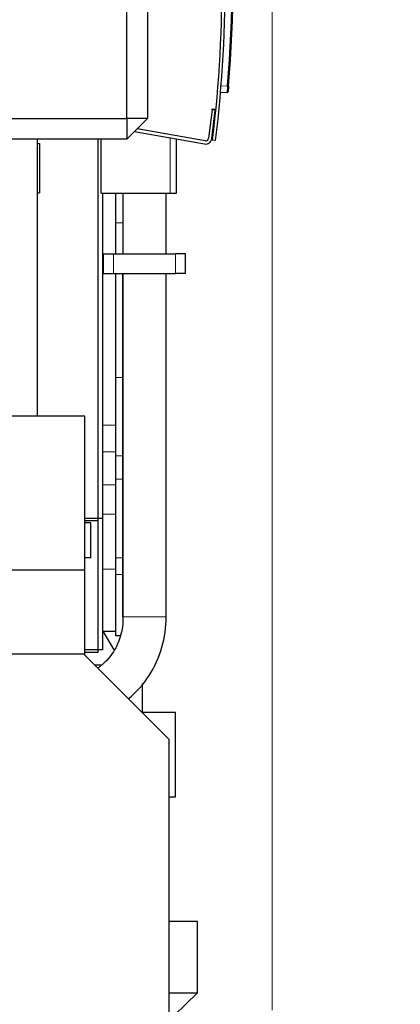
# Model space of a CAD drawing. Header units: inches. Extents: x 0 to 20790, y -12 to 14700.
# Tile 107 of 133: x 10870 to 11240, y 10333 to 11291. Entities that reach past the tile are written whole.
import ezdxf

# ---------------------------------------------------------------- set-up
doc = ezdxf.new("R2010")
doc.units = ezdxf.units.IN
doc.layers.add('1', color=7, linetype='Continuous', true_color=0xffffff)
doc.layers.add('254', color=7, linetype='Continuous', true_color=0xffffff)
doc.styles.add('latin_extended', font='simplex.shx')
doc.dimstyles.get("Standard").update_dxf_attribs({"dimtxt": 0.18, "dimasz": 0.18, "dimexe": 0.18, "dimexo": 0.0625, "dimgap": 0.09, "dimtad": 0, "dimtih": 1, "dimtoh": 1, "dimdec": 4, "dimzin": 0, "dimdsep": 46, "dimtxsty": 'Standard', "dimcen": 0.09, "dimadec": 0, "dimazin": 0, "dimtfac": 1, "dimtdec": 4, "dimtofl": 0, "dimtmove": 0, "dimatfit": 3, "dimfxl": 1, "dimtolj": 1, "dimtzin": 0, "dimarcsym": 0})

# ---------------------------------------------------------------- blocks, each defined once
blk = doc.blocks.new('_U4')
at = {"layer": '254', "color": 3, "linetype": 'Continuous', "lineweight": 13, "transparency": 16777216}
for p, q in [((10638.29, 12657.56), (11582.33, 12657.56)), ((11547.33, 12535.06), (11547.33, 9160.06)), ((10401.29, 9037.56), (11582.33, 9037.56))]:
    blk.add_line(p, q, dxfattribs=at)
at = {"layer": '254', "color": 3, "transparency": 16777216}
for points in [[(11567.74, 12535.06), (11526.91, 12535.06), (11547.33, 12657.56)], [(11526.91, 9160.06), (11567.74, 9160.06), (11547.33, 9037.56)]]:
    blk.add_solid(points, dxfattribs=at)
at = {"layer": 'Defpoints', "color": 0, "transparency": 16777216}
for p in [(10603.29, 12657.56), (10366.29, 9037.56), (11547.33, 9037.56)]:
    blk.add_point(p, dxfattribs=at)
at = {"layer": '254', "color": 2, "lineweight": 13, "transparency": 16777216, "insert": (11363.58, 10631.73), "char_height": 122.5, "attachment_point": 1, "rotation": 90, "style": 'latin_extended'}
blk.add_mtext('\\A1;3620', dxfattribs=at)
blk = doc.blocks.new('_U13')
at = {"layer": '254', "color": 3, "linetype": 'Continuous', "lineweight": 13, "transparency": 16777216}
for p, q in [((8726.29, 11650.56), (8726.29, 13088.87)), ((11115.35, 10326.95), (11115.35, 13088.87)), ((8848.79, 13053.87), (10992.85, 13053.87))]:
    blk.add_line(p, q, dxfattribs=at)
at = {"layer": '254', "color": 3, "transparency": 16777216}
for points in [[(8848.79, 13074.29), (8848.79, 13033.46), (8726.29, 13053.87)], [(10992.85, 13033.46), (10992.85, 13074.29), (11115.35, 13053.87)]]:
    blk.add_solid(points, dxfattribs=at)
at = {"layer": 'Defpoints', "color": 0, "transparency": 16777216}
for p in [(11115.35, 13053.87), (8726.29, 11615.56), (11115.35, 10291.95)]:
    blk.add_point(p, dxfattribs=at)
at = {"layer": '254', "color": 2, "lineweight": 13, "transparency": 16777216, "insert": (9707.9, 13237.62), "char_height": 122.5, "attachment_point": 1, "style": 'latin_extended'}
blk.add_mtext('\\A1;2389', dxfattribs=at)

msp = doc.modelspace()

# ---------------------------------------------------------------- linework, layer by layer
at = {"layer": '1', "color": 2, "linetype": 'Continuous', "lineweight": 25}
for p, q in [((10994.132, 11422.062), (10994.132, 11194.793)), ((10974.132, 11194.793), (10974.132, 11413.778)), ((11071.657, 11220.211), (11065.239, 11219.875)), ((11057.112, 11203.406), (11053.7, 11175.614)), ((11056.677, 11175.249), (11060.09, 11203.04)), ((11057.112, 11203.406), (11057.15, 11203.716)), ((11057.15, 11203.716), (11057.234, 11204.398)), ((11057.234, 11204.398), (11060.771, 11203.964)), ((11060.212, 11204.033), (11060.09, 11203.04)), ((10807.143, 11194.793), (10974.132, 11194.793)), ((10994.132, 11194.793), (10974.132, 11174.793)), ((10974.132, 11194.793), (10974.132, 11174.793)), ((10994.132, 11194.793), (10974.132, 11194.793)), ((10981.444, 11182.103), (11049.68, 11170.071)), ((11050.201, 11173.025), (10984.033, 11184.693)), ((10974.132, 11174.793), (10827.143, 11174.793)), ((10887.165, 11170.561), (10889.165, 11170.561)), ((10889.165, 11170.561), (10889.165, 11122.561)), ((10946.295, 10803.065), (10946.295, 11174.791)), ((10949.295, 11122.065), (10949.295, 11174.795)), ((11022.295, 11122.065), (11022.295, 11174.903)), ((11060.413, 11173.566), (11057.436, 11173.935)), ((10887.165, 11122.561), (10889.165, 11122.561)), ((10949.295, 11122.065), (11016.295, 11122.065)), ((10950.295, 11122.065), (10950.295, 10805.56)), ((10963.295, 11093.292), (10963.295, 11122.066)), ((10970.294, 11122.064), (10970.294, 11063.062)), ((11012.296, 11063.061), (11012.296, 11122.056)), ((11016.295, 11122.065), (11022.295, 11122.065)), ((10963.295, 11063.06), (10963.295, 11093.292)), ((10951.294, 11063.062), (10961.294, 11063.062)), ((10951.294, 11044.062), (10951.294, 11063.062)), ((10961.294, 11063.062), (11021.294, 11063.062)), ((11031.294, 11063.062), (11021.294, 11063.062)), ((11031.294, 11044.062), (11031.294, 11063.062)), ((10951.294, 11044.062), (10961.294, 11044.062)), ((10961.294, 11044.062), (11021.294, 11044.062)), ((10963.295, 10942.837), (10963.295, 11044.06)), ((10970.295, 10942.837), (10970.295, 11044.06)), ((10970.296, 11044.06), (10970.296, 10709.884)), ((11012.296, 10709.884), (11012.296, 11044.06)), ((11031.294, 11044.062), (11021.294, 11044.062)), ((10963.295, 10866.426), (10963.295, 10942.837)), ((10970.295, 10866.426), (10970.295, 10942.837)), ((10933.123, 10905.09), (10733.123, 10905.09)), ((10933.123, 10755.09), (10933.123, 10905.09)), ((10963.295, 10843.702), (10963.295, 10866.426)), ((10970.295, 10843.702), (10970.295, 10866.426)), ((10963.295, 10767.292), (10963.295, 10843.702)), ((10970.295, 10767.292), (10970.295, 10843.702)), ((10950.295, 10805.56), (10933.123, 10805.56)), ((10946.295, 10803.065), (10933.123, 10803.065)), ((10946.295, 10675.065), (10946.295, 10803.065)), ((10950.295, 10805.56), (10950.295, 10677.56)), ((10938.966, 10801.227), (10933.123, 10801.227)), ((10938.966, 10767.058), (10938.966, 10801.227)), ((10938.966, 10767.058), (10933.123, 10767.058)), ((10963.295, 10751.064), (10963.295, 10767.292)), ((10970.295, 10751.064), (10970.295, 10767.292)), ((10933.123, 10755.09), (10733.123, 10755.09)), ((10933.123, 10672.562), (10933.123, 10755.09)), ((10963.295, 10691.235), (10963.295, 10751.064)), ((10970.295, 10709.814), (10970.295, 10751.064)), ((10950.295, 10695.905), (10963.295, 10695.905)), ((10961.867, 10677.505), (10951.244, 10695.904)), ((10967.943, 10691.235), (10963.295, 10691.235)), ((10932.123, 10673.561), (10859.295, 10673.561)), ((11015.295, 10590.39), (10932.123, 10673.561)), ((10950.295, 10677.56), (10933.123, 10677.56)), ((10946.295, 10675.065), (10933.123, 10675.065)), ((10949.144, 10662.561), (10943.123, 10662.561)), ((10988.995, 10644.86), (10988.995, 10616.687)), ((11021.295, 10616.591), (10989.092, 10616.591)), ((11021.295, 10546.64), (11021.295, 10616.591)), ((11015.295, 10171.561), (11015.295, 10590.39)), ((11021.295, 10534.591), (11021.295, 10546.64)), ((11015.294, 10534.591), (11021.295, 10534.591)), ((11042.995, 10413.061), (11015.296, 10413.061)), ((11042.995, 10343.756), (11042.995, 10413.061)), ((11015.296, 10343.756), (11042.995, 10343.756)), ((11019.995, 10321.756), (11042.995, 10343.756))]:
    msp.add_line(p, q, dxfattribs=at)
at = {"layer": '1', "color": 110, "linetype": 'Continuous', "lineweight": 13}
for p, q in [((11065.774, 11226.394), (11072.138, 11226.727)), ((11060.09, 11203.04), (11057.112, 11203.406)), ((11016.295, 11122.065), (11016.295, 11175.961)), ((10970.294, 11093.292), (10963.295, 11093.292)), ((10961.294, 11044.062), (10961.294, 11063.062)), ((11021.294, 11044.062), (11021.294, 11063.062)), ((10970.295, 10942.837), (10963.295, 10942.837)), ((10950.295, 10896.37), (10963.295, 10896.37)), ((10950.295, 10870.354), (10963.295, 10870.354)), ((10970.295, 10866.426), (10963.295, 10866.426)), ((10970.295, 10843.702), (10963.295, 10843.702)), ((10950.295, 10838.32), (10963.295, 10838.32)), ((10950.295, 10809.846), (10963.295, 10809.846)), ((10970.295, 10767.292), (10963.295, 10767.292)), ((10950.295, 10756.064), (10963.295, 10756.064)), ((10970.295, 10751.064), (10963.295, 10751.064)), ((11012.296, 10709.884), (10970.296, 10709.884))]:
    msp.add_line(p, q, dxfattribs=at)
at = {"layer": '1', "color": 2, "linetype": 'Continuous', "lineweight": 25}
for centre, radius, start, end in [((9866.531, 11321.401), 1200, 352.941167, 8.823765), ((9866.531, 11321.401), 1203, 352.941167, 8.823765), ((9877.424, 11328.012), 1199, 355.154216, 4.845784), ((9877.371, 11328.012), 1200, 355.154216, 4.845784), ((11071.605, 11221.21), 1, 273, 354.889549), ((11053.049, 11178.667), 5, 316.463337, 343.341237), ((11050.722, 11175.98), 6, 260, 353), ((11050.722, 11175.98), 3, 260, 353)]:
    msp.add_arc(centre, radius, start, end, dxfattribs=at)
at = {"layer": '1', "color": 110, "linetype": 'Continuous', "lineweight": 13}
msp.add_ellipse((11072.086, 11226.727), major_axis=(0.996, -0.084), ratio=0.0044271, start_param=0, end_param=1.5186238, dxfattribs=at)
msp.add_open_spline([(11072.138, 11226.727), (11072.124, 11226.513), (11072.097, 11226.087), (11072.069, 11225.664), (11072.052, 11225.402), (11072.048, 11225.349), (11072.041, 11225.245), (11072.031, 11225.089), (11072.021, 11224.935), (11072, 11224.631), (11071.973, 11224.232), (11071.946, 11223.848), (11071.927, 11223.566), (11071.92, 11223.472), (11071.91, 11223.334), (11071.907, 11223.288), (11071.901, 11223.198), (11071.897, 11223.153), (11071.882, 11222.931), (11071.857, 11222.589), (11071.834, 11222.275), (11071.817, 11222.049), (11071.811, 11221.975), (11071.803, 11221.867), (11071.801, 11221.832), (11071.795, 11221.761), (11071.793, 11221.727), (11071.78, 11221.556), (11071.77, 11221.429), (11071.751, 11221.192), (11071.742, 11221.083), (11071.726, 11220.882), (11071.718, 11220.791), (11071.709, 11220.688), (11071.707, 11220.668), (11071.704, 11220.629), (11071.702, 11220.61), (11071.697, 11220.556), (11071.694, 11220.522), (11071.686, 11220.43), (11071.675, 11220.326), (11071.668, 11220.264), (11071.662, 11220.222), (11071.659, 11220.211), (11071.657, 11220.211)], degree=3, knots=[0, 0, 0, 0, 0.0625, 0.125, 0.125, 0.140625, 0.140625, 0.15625, 0.1875, 0.1875, 0.25, 0.3125, 0.3125, 0.34375, 0.34375, 0.359375, 0.359375, 0.375, 0.375, 0.4375, 0.5, 0.5, 0.53125, 0.53125, 0.546875, 0.546875, 0.5625, 0.5625, 0.625, 0.625, 0.6875, 0.6875, 0.75, 0.75, 0.765625, 0.765625, 0.78125, 0.78125, 0.8125, 0.8125, 0.875, 0.9375, 0.9375, 1, 1, 1, 1], dxfattribs=at)
at = {"layer": '1', "color": 2, "linetype": 'Continuous', "lineweight": 25}
for points, knots in [([(11073.082, 11226.643), (11073.067, 11226.462), (11073.036, 11226.101), (11073.006, 11225.744), (11072.986, 11225.522), (11072.983, 11225.477), (11072.975, 11225.389), (11072.971, 11225.345), (11072.96, 11225.214), (11072.953, 11225.127), (11072.93, 11224.869), (11072.901, 11224.532), (11072.873, 11224.206), (11072.852, 11223.967), (11072.845, 11223.889), (11072.835, 11223.771), (11072.832, 11223.733), (11072.825, 11223.656), (11072.822, 11223.618), (11072.805, 11223.43), (11072.78, 11223.14), (11072.756, 11222.873), (11072.74, 11222.681), (11072.731, 11222.588), (11072.723, 11222.497), (11072.718, 11222.438), (11072.715, 11222.408), (11072.703, 11222.263), (11072.693, 11222.155), (11072.675, 11221.954), (11072.667, 11221.861), (11072.652, 11221.691), (11072.645, 11221.613), (11072.637, 11221.526), (11072.636, 11221.509), (11072.633, 11221.476), (11072.631, 11221.46), (11072.627, 11221.414), (11072.625, 11221.386), (11072.618, 11221.307), (11072.61, 11221.219), (11072.605, 11221.166), (11072.603, 11221.139), (11072.602, 11221.132), (11072.601, 11221.123), (11072.601, 11221.121), (11072.601, 11221.121)], [0, 0, 0, 0, 0.0626708, 0.1253417, 0.1253417, 0.1410094, 0.1410094, 0.1566771, 0.1566771, 0.1880125, 0.1880125, 0.2506834, 0.3133542, 0.3133542, 0.3446896, 0.3446896, 0.3603573, 0.3603573, 0.376025, 0.376025, 0.4386959, 0.5013667, 0.5013667, 0.5327021, 0.5483698, 0.5483698, 0.5640375, 0.5640375, 0.6267084, 0.6267084, 0.6893792, 0.6893792, 0.7520501, 0.7520501, 0.7677178, 0.7677178, 0.7833855, 0.7833855, 0.8147209, 0.8147209, 0.8773917, 0.9400626, 0.9400626, 0.971398, 0.971398, 1, 1, 1, 1]), ([(10887.165, 10905.094), (10887.165, 10912.9), (10887.165, 10928.085), (10887.165, 10949.449), (10887.165, 10972.547), (10887.165, 11000.515), (10887.165, 11037.261), (10887.165, 11082.135), (10887.165, 11128.881), (10887.165, 11160.668), (10887.165, 11174.787)], [0, 0, 0, 0, 0.0868344, 0.1689077, 0.237654, 0.3437648, 0.4800162, 0.6464082, 0.8429408, 1, 1, 1, 1]), ([(10970.296, 10709.884), (10970.409, 10703.425), (10968.981, 10691.522), (10961.745, 10675.058), (10952.89, 10665.289), (10947.185, 10660.803), (10945.729, 10659.761)], [0, 0, 0, 0, 0.3070743, 0.6011455, 0.9011746, 1, 1, 1, 1]), ([(10975.677, 10629.994), (10975.892, 10630.174), (10983.517, 10636.592), (10997.062, 10651.6), (11009.627, 10679.68), (11012.297, 10699.555), (11012.296, 10709.884)], [0, 0, 0, 0, 0.0095753, 0.3401461, 0.674203, 1, 1, 1, 1])]:
    msp.add_open_spline(points, degree=3, knots=knots, dxfattribs=at)

# ---------------------------------------------------------------- dimensions: what is measured, and where the dimension line sits
at = {"layer": '254', "color": 2, "linetype": 'Continuous', "lineweight": 13}
dim = msp.add_linear_dim(base=(11115.347, 13053.873), p1=(8726.295, 11615.561), p2=(11115.347, 10291.954), dimstyle='Standard', override={"dimscale": 35, "dimtxt": 3.5, "dimasz": 3.5, "dimexe": 1, "dimexo": 1, "dimgap": 1.75, "dimtad": 1, "dimtih": 1, "dimtoh": 0, "dimdec": 0, "dimlfac": 1, "dimzin": 8, "dimdsep": 46, "dimlunit": 2, "dimtxsty": 'latin_extended', "dimsah": 1, "dimse1": 0, "dimse2": 0, "dimsd1": 0, "dimsd2": 0, "dimclrd": 3, "dimclre": 3, "dimclrt": 2, "dimtol": 0, "dimtm": -0.1, "dimtfac": 0.714286, "dimtdec": 3, "dimtofl": 1, "dimtmove": 0, "dimtzin": 8, "dimlwd": 13, "dimlwe": 13}, dxfattribs=at)
dim.commit()
dim.dimension.update_dxf_attribs({"geometry": '_U13', "text_midpoint": (9920.821, 13053.873), "dimtype": 160})
dim = msp.add_linear_dim(base=(11547.327, 9037.561), p1=(10603.295, 12657.561), p2=(10366.295, 9037.561), angle=90, dimstyle='Standard', override={"dimscale": 35, "dimtxt": 3.5, "dimasz": 3.5, "dimexe": 1, "dimexo": 1, "dimgap": 1.75, "dimtad": 1, "dimtih": 0, "dimtoh": 0, "dimdec": 0, "dimlfac": 1, "dimzin": 8, "dimdsep": 46, "dimlunit": 2, "dimtxsty": 'latin_extended', "dimsah": 1, "dimse1": 0, "dimse2": 0, "dimsd1": 0, "dimsd2": 0, "dimclrd": 3, "dimclre": 3, "dimclrt": 2, "dimtol": 0, "dimtm": -0.1, "dimtfac": 0.714286, "dimtdec": 3, "dimtofl": 1, "dimtmove": 0, "dimtzin": 8, "dimlwd": 13, "dimlwe": 13}, dxfattribs=at)
dim.commit()
dim.dimension.update_dxf_attribs({"geometry": '_U4', "text_midpoint": (11547.327, 10847.561), "dimtype": 160})

doc.saveas('drawing.dxf')
